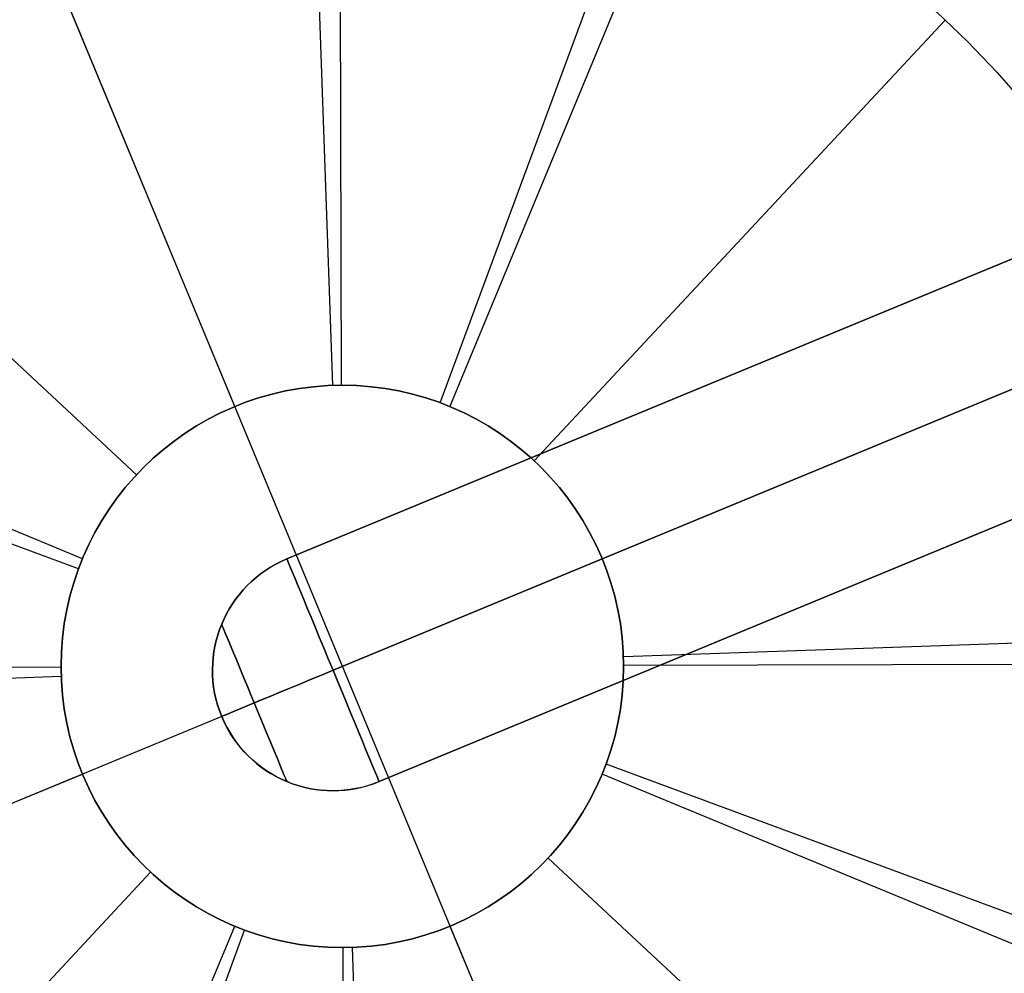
# Model space of a CAD drawing. Extents: x -3378 to 3007, y -425 to 173.
# Tile 185 of 256: x -408 to -395, y -283 to -271. Entities that reach past the tile are written whole.
import ezdxf

# ---------------------------------------------------------------- set-up
doc = ezdxf.new("R2010")
doc.units = 0
doc.layers.add('PREDEFINITO', color=7, linetype='CONTINUOUS')

msp = doc.modelspace()

# ---------------------------------------------------------------- linework, layer by layer
at = {"layer": 'PREDEFINITO'}
for p, q in [((-403.684, -275.574, 3155), (-403.717, -264.074, 3155)), ((-409.414, -265.216, 1255), (-405.013, -275.841, 1255)), ((-409.414, -265.216, 1255), (-397.933, -292.932, 1255)), ((-409.414, -265.216, 3155), (-397.933, -292.932, 3155)), ((-402.334, -275.841, 1255), (-397.933, -265.216, 1255)), ((-402.334, -275.841, 3155), (-397.933, -265.216, 3155)), ((-404.06, -268.081, 1239), (-403.797, -275.576, 1239)), ((-402.458, -275.792, 3171), (-399.854, -268.759, 3171)), ((-401.287, -276.514, 1239), (-396.174, -271.028, 1239)), ((-401.287, -276.514, 3171), (-396.174, -271.028, 3171)), ((-396.174, -271.028, 1235), (-396.174, -271.028, 1239)), ((-396.174, -271.028, 3175), (-396.174, -271.028, 3171)), ((-406.234, -276.688, 1239), (-411.72, -271.574, 1239)), ((-406.234, -276.688, 3171), (-411.72, -271.574, 3171)), ((-390.459, -271.977, 2285), (-404.363, -277.736, 2285)), ((-390.459, -271.977, 1390.834), (-404.363, -277.736, 1390.834)), ((-404.363, -277.736, 2061.458), (-390.459, -271.977, 2061.458)), ((-404.363, -277.736, 1837.917), (-390.459, -271.977, 1837.917)), ((-404.363, -277.736, 1614.375), (-390.459, -271.977, 1614.375)), ((-406.907, -277.735, 1255), (-417.532, -273.334, 1255)), ((-406.907, -277.735, 3155), (-417.532, -273.334, 3155)), ((-417.532, -284.815, 1255), (-389.815, -273.334, 1255)), ((-417.532, -284.815, 3155), (-389.815, -273.334, 3155)), ((-389.815, -273.334, 2286.5), (-403.789, -279.122, 2286.5)), ((-389.815, -273.334, 2283.5), (-403.789, -279.122, 2283.5)), ((-403.789, -279.122, 2062.958), (-389.815, -273.334, 2062.958)), ((-403.789, -279.122, 2059.958), (-389.815, -273.334, 2059.958)), ((-403.789, -279.122, 1839.417), (-389.815, -273.334, 1839.417)), ((-403.789, -279.122, 1836.417), (-389.815, -273.334, 1836.417)), ((-403.789, -279.122, 1612.875), (-389.815, -273.334, 1612.875)), ((-403.789, -279.122, 1615.875), (-389.815, -273.334, 1615.875)), ((-389.815, -273.334, 1389.334), (-403.789, -279.122, 1389.334)), ((-389.815, -273.334, 1392.334), (-403.789, -279.122, 1392.334)), ((-400.44, -277.735, 1255), (-389.815, -273.334, 1255)), ((-403.215, -280.508, 2061.458), (-389.311, -274.749, 2061.458)), ((-403.215, -280.508, 1837.917), (-389.311, -274.749, 1837.917)), ((-403.215, -280.508, 1614.375), (-389.311, -274.749, 1614.375)), ((-389.311, -274.749, 2285), (-403.215, -280.508, 2285)), ((-389.311, -274.749, 1390.834), (-403.215, -280.508, 1390.834)), ((-406.956, -277.859, 3171), (-413.989, -275.254, 3171)), ((-405.132, -275.893, 1255), (-405.132, -275.893, 1239)), ((-405.132, -275.893, 3155), (-405.132, -275.893, 3171)), ((-402.455, -275.793, 1255), (-402.455, -275.793, 1239)), ((-401.3, -276.502, 3155), (-401.3, -276.502, 3171)), ((-406.245, -276.7, 3155), (-406.245, -276.7, 3171)), ((-400.492, -277.616, 1255), (-400.492, -277.616, 1239)), ((-400.492, -277.616, 3155), (-400.492, -277.616, 3171)), ((-406.955, -277.856, 1255), (-406.955, -277.856, 1239)), ((-400.176, -278.951, 1239), (-392.68, -278.688, 1239)), ((-407.174, -279.084, 3155), (-418.674, -279.118, 3155)), ((-388.674, -279.031, 3155), (-400.174, -279.064, 3155)), ((-414.667, -279.461, 1239), (-407.171, -279.197, 1239)), ((-400.393, -280.293, 1255), (-400.393, -280.293, 1239)), ((-393.358, -282.894, 3171), (-400.391, -280.29, 3171)), ((-417.532, -284.815, 1255), (-406.907, -280.414, 1255)), ((-389.815, -284.815, 1255), (-400.44, -280.414, 1255)), ((-389.815, -284.815, 3155), (-400.44, -280.414, 3155)), ((-406.855, -280.533, 1255), (-406.855, -280.533, 1239)), ((-406.855, -280.533, 3155), (-406.855, -280.533, 3171)), ((-395.627, -286.574, 1239), (-401.113, -281.461, 1239)), ((-395.627, -286.574, 3171), (-401.113, -281.461, 3171)), ((-401.102, -281.448, 3155), (-401.102, -281.448, 3171)), ((-411.174, -287.121, 1239), (-406.06, -281.635, 1239)), ((-411.174, -287.121, 3171), (-406.06, -281.635, 3171)), ((-406.048, -281.646, 3155), (-406.048, -281.646, 3171)), ((-402.215, -282.256, 1255), (-402.215, -282.256, 1239)), ((-402.215, -282.256, 3155), (-402.215, -282.256, 3171)), ((-409.414, -292.932, 1255), (-405.013, -282.308, 1255)), ((-409.414, -292.932, 3155), (-405.013, -282.308, 3155)), ((-407.493, -289.39, 3171), (-404.889, -282.356, 3171)), ((-404.892, -282.355, 1255), (-404.892, -282.355, 1239)), ((-402.334, -282.308, 1255), (-397.933, -292.932, 1255)), ((-403.63, -294.074, 3155), (-403.663, -282.574, 3155)), ((-403.551, -282.572, 1239), (-403.287, -290.067, 1239))]:
    msp.add_line(p, q, dxfattribs=at)
at = {"layer": 'PREDEFINITO', "extrusion": (8.20358e-15, 1.98052e-14, -1)}
for centre in [(403.674, -279.074, -1255), (403.674, -279.074, -1235), (403.674, -279.074, -1245)]:
    msp.add_circle(centre, 15, dxfattribs=at)
at = {"layer": 'PREDEFINITO', "extrusion": (-1.98052e-14, -8.20358e-15, -1)}
for centre in [(403.674, -279.074, -1255), (403.674, -279.074, -1235), (403.674, -279.074, -1245)]:
    msp.add_circle(centre, 15, dxfattribs=at)
at = {"layer": 'PREDEFINITO', "extrusion": (1.98052e-14, 8.20358e-15, -1)}
for centre in [(403.674, -279.074, -3155), (403.674, -279.074, -3175), (403.674, -279.074, -3165)]:
    msp.add_circle(centre, 15, dxfattribs=at)
at = {"layer": 'PREDEFINITO', "extrusion": (1.51143e-14, 1.52021e-14, -1)}
for centre in [(403.674, -279.074, -3155), (403.674, -279.074, -3175), (403.674, -279.074, -3165)]:
    msp.add_circle(centre, 15, dxfattribs=at)
at = {"layer": 'PREDEFINITO', "extrusion": (0, 0, -1)}
for centre, radius in [((403.674, -279.074, -1255), 15), ((403.674, -279.074, -3155), 15), ((403.674, -279.074, -2205), 15), ((403.674, -279.074, -1239), 3.5), ((403.674, -279.074, -1247), 3.5), ((403.674, -279.074, -1239), 3.5), ((403.674, -279.074, -1247), 3.5), ((403.674, -279.074, -3171), 3.5), ((403.674, -279.074, -3163), 3.5), ((403.674, -279.074, -3171), 3.5), ((403.674, -279.074, -3163), 3.5)]:
    msp.add_circle(centre, radius, dxfattribs=at)
at = {"layer": 'PREDEFINITO'}
for centre, radius in [((-403.674, -279.074, 1235), 11), ((-403.674, -279.074, 1239), 11), ((-403.674, -279.074, 1237), 11), ((-403.674, -279.074, 1235), 11), ((-403.674, -279.074, 1239), 11), ((-403.674, -279.074, 1237), 11), ((-403.674, -279.074, 3175), 11), ((-403.674, -279.074, 3171), 11), ((-403.674, -279.074, 3173), 11), ((-403.674, -279.074, 3175), 11), ((-403.674, -279.074, 3171), 11), ((-403.674, -279.074, 3173), 11), ((-403.674, -279.074, 1255), 3.5), ((-403.674, -279.074, 1255), 3.5), ((-403.674, -279.074, 3155), 3.5), ((-403.674, -279.074, 3155), 3.5)]:
    msp.add_circle(centre, radius, dxfattribs=at)
at = {"layer": 'PREDEFINITO', "extrusion": (0.92388, 0.382683, 0)}
for centre, radius in [((-103.352, 2285, -479.868), 1.5), ((-103.352, 2061.458, -479.868), 1.5), ((-103.352, 1837.917, -479.868), 1.5), ((-103.352, 2285, -480.929), 1.061), ((-103.352, 2061.458, -480.929), 1.061), ((-103.352, 1837.917, -480.929), 1.061), ((-103.352, 1390.834, -480.929), 1.061)]:
    msp.add_circle(centre, radius, dxfattribs=at)
at = {"layer": 'PREDEFINITO', "extrusion": (-0.92388, -0.382683, 0)}
for centre, radius in [((103.352, 1614.375, 479.868), 1.5), ((103.352, 1390.834, 479.868), 1.5), ((103.352, 1614.375, 480.929), 1.061)]:
    msp.add_circle(centre, radius, dxfattribs=at)
at = {"layer": 'PREDEFINITO', "extrusion": (0, 0, -1)}
for centre, start, end in [((403.789, -279.122, -1390.834), 337.5, 67.5), ((403.789, -279.122, -1614.375), 337.5, 67.5), ((403.789, -279.122, -2061.458), 247.5, 337.5), ((403.789, -279.122, -1837.917), 247.5, 337.5), ((403.789, -279.122, -2285), 247.5, 337.5)]:
    msp.add_arc(centre, 1.5, start, end, dxfattribs=at)
at = {"layer": 'PREDEFINITO'}
for centre, start, end in [((-403.789, -279.122, 2285), 112.5, 202.5), ((-403.789, -279.122, 2061.458), 112.5, 202.5), ((-403.789, -279.122, 1837.917), 112.5, 202.5), ((-403.789, -279.122, 1614.375), 202.5, 292.5), ((-403.789, -279.122, 1390.834), 202.5, 292.5)]:
    msp.add_arc(centre, 1.5, start, end, dxfattribs=at)
at = {"layer": 'PREDEFINITO', "extrusion": (0.382683, -0.92388, -4.05233e-17)}
msp.add_arc((-479.868, 2285, 103.352), 1.5, 90, 180, dxfattribs=at)
at = {"layer": 'PREDEFINITO', "extrusion": (-0.382683, 0.92388, -4.05233e-17)}
msp.add_arc((479.868, 2285, -103.352), 1.5, 270, 0, dxfattribs=at)
at = {"layer": 'PREDEFINITO', "extrusion": (-0.382683, 0.92388, 2.79412e-17)}
for centre in [(479.868, 2061.458, -103.352), (479.868, 1837.917, -103.352)]:
    msp.add_arc(centre, 1.5, 270, 360, dxfattribs=at)
at = {"layer": 'PREDEFINITO', "extrusion": (0.382683, -0.92388, 2.79412e-17)}
for centre in [(-479.868, 2061.458, 103.352), (-479.868, 1837.917, 103.352)]:
    msp.add_arc(centre, 1.5, 90, 180, dxfattribs=at)
at = {"layer": 'PREDEFINITO', "extrusion": (-0.382683, 0.92388, -2.96529e-19)}
msp.add_arc((479.868, 1614.375, -103.352), 1.5, 360, 90, dxfattribs=at)
at = {"layer": 'PREDEFINITO', "extrusion": (0.382683, -0.92388, -2.96529e-19)}
msp.add_arc((-479.868, 1614.375, 103.352), 1.5, 180, 270, dxfattribs=at)
at = {"layer": 'PREDEFINITO', "extrusion": (-0.382683, 0.92388, 4.14043e-17)}
msp.add_arc((479.868, 1390.834, -103.352), 1.5, 360, 90, dxfattribs=at)
at = {"layer": 'PREDEFINITO', "extrusion": (0.382683, -0.92388, 4.14043e-17)}
msp.add_arc((-479.868, 1390.834, 103.352), 1.5, 180, 270, dxfattribs=at)

doc.saveas('drawing.dxf')
